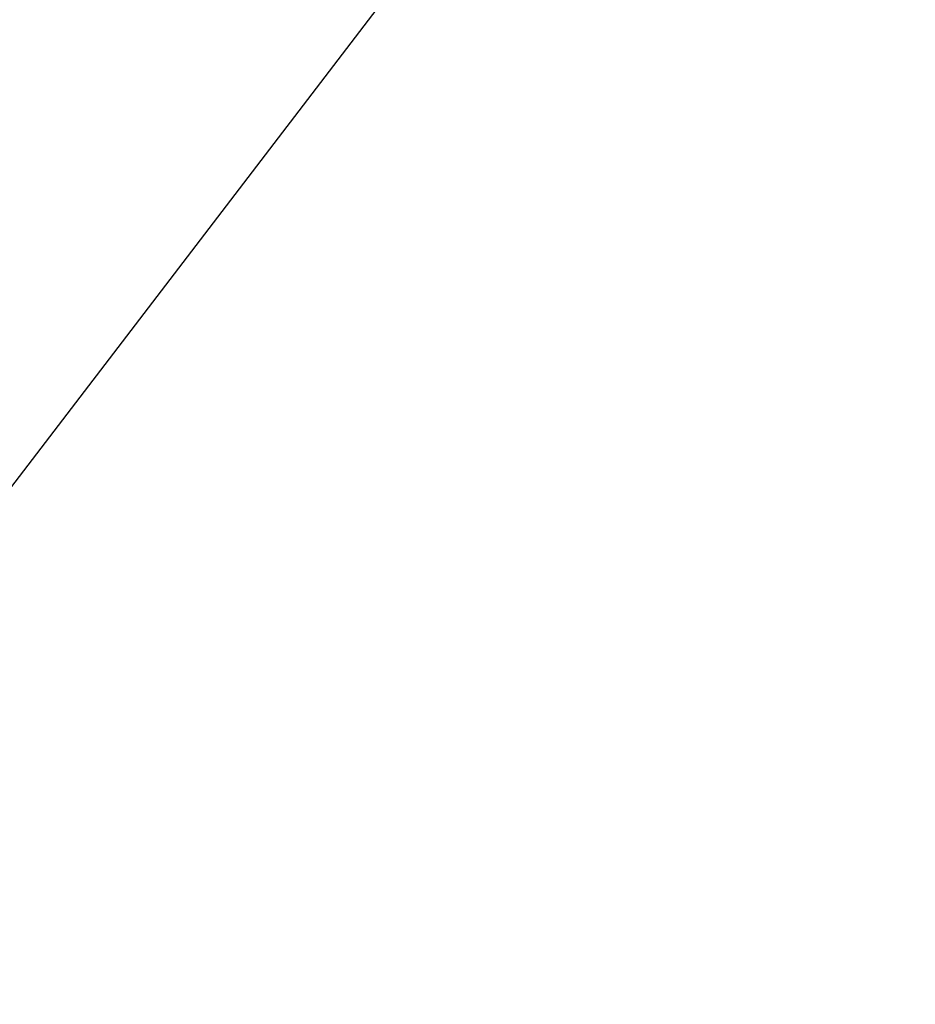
# Model space of a CAD drawing. Extents: x 0 to 16820, y 0 to 11880.
# Tile 57 of 84: x 8886 to 9155, y 6924 to 7219. Entities that reach past the tile are written whole.
import ezdxf

# ---------------------------------------------------------------- set-up
doc = ezdxf.new("R2010")
doc.units = 0
doc.header["$LTSCALE"] = 20
doc.layers.get('0').update_dxf_attribs({"linetype": 'CONTINUOUS'})
doc.styles.add('SLDTEXTSTYLE0', font='TXT', dxfattribs={"width": 0.605})
doc.dimstyles.new('SLDDIMSTYLE0', dxfattribs={"dimtxt": 100, "dimasz": 100, "dimexe": 0, "dimexo": 0.0625, "dimgap": 25, "dimtad": 1, "dimdec": 1, "dimrnd": 1e-09, "dimzin": 12, "dimtxsty": 'SLDTEXTSTYLE0', "dimsah": 1, "dimcen": 0, "dimazin": 3, "dimtfac": 1, "dimtofl": 0, "dimtmove": 0, "dimatfit": 3, "dimtolj": 1, "dimtzin": 12})
doc.dimstyles.new('SLDDIMSTYLE1', dxfattribs={"dimtxt": 100, "dimasz": 100, "dimexe": 0, "dimexo": 0.0625, "dimgap": 25, "dimtad": 1, "dimdec": 4, "dimlfac": 20, "dimzin": 12, "dimtxsty": 'SLDTEXTSTYLE0', "dimsah": 1, "dimcen": 0.09, "dimadec": 1, "dimazin": 3, "dimtfac": 1, "dimtofl": 0, "dimtmove": 0, "dimatfit": 3, "dimtolj": 1, "dimtzin": 12})

# ---------------------------------------------------------------- blocks, each defined once
blk = doc.blocks.new('_D')
at = {"color": 7, "linetype": 'CONTINUOUS'}
for q in [(10380.8, 9036.16), (8366, 6401.82)]:
    blk.add_line((9334.36, 7667.96), q, dxfattribs=at)
blk.add_solid([(9334.36, 7667.96), (9407.03, 7738.27), (9383.2, 7756.5)], dxfattribs=at)
at = {"color": 7, "linetype": 'CONTINUOUS', "insert": (10032.55, 8792.98), "char_height": 100, "attachment_point": 1, "rotation": 52.5905, "style": 'SLDTEXTSTYLE0'}
blk.add_mtext('R1594', dxfattribs=at)
blk = doc.blocks.new('_D_1')
at = {"color": 7, "linetype": 'CONTINUOUS'}
blk.add_line((11867.49, 8642.4), (8366, 6401.82), dxfattribs=at)
blk.add_solid([(11867.49, 8642.4), (11775.17, 8601.13), (11791.34, 8575.86)], dxfattribs=at)
at = {"color": 7, "linetype": 'CONTINUOUS', "insert": (9875.65, 7520.81), "char_height": 100, "attachment_point": 1, "rotation": 32.6149, "style": 'SLDTEXTSTYLE0'}
blk.add_mtext('R4157', dxfattribs=at)
blk = doc.blocks.new('_D_2')
at = {"color": 7, "linetype": 'CONTINUOUS'}
for p, q in [((4232.76, 7130.62), (3693.35, 7225.73)), ((8406, 6401.82), (13110.72, 6401.82))]:
    blk.add_line(p, q, dxfattribs=at)
blk.add_arc((8366, 6401.82), 4714.73, 0, 170, dxfattribs=at)
for points in [[(3722.9, 7220.52), (3756.05, 7316.05), (3726.56, 7321.58)], [(13080.72, 6401.82), (13094.66, 6501.97), (13064.66, 6501.66)]]:
    blk.add_solid(points, dxfattribs=at)
at = {"color": 7, "linetype": 'CONTINUOUS', "insert": (8646.6, 11239.4), "char_height": 100, "attachment_point": 1, "rotation": 355, "style": 'SLDTEXTSTYLE0'}
blk.add_mtext('170°', dxfattribs=at)

msp = doc.modelspace()

# ---------------------------------------------------------------- linework, layer by layer
at = {"color": 7, "linetype": 'CONTINUOUS'}
for radius in [4157, 1594]:
    msp.add_arc((8365.9969283, 6401.8197952), radius, 190, 170, dxfattribs=at)

# ---------------------------------------------------------------- dimensions: what is measured, and where the dimension line sits
dim = msp.add_angular_dim_2l(base=(8776.9122976, 11098.6039576), line1=((7345.1676267, 6401.8197952), (8365.9969283, 6401.8197952)), line2=((4272.1510991, 7123.6752698), (6796.21337, 6678.6149904)), dimstyle='SLDDIMSTYLE1', dxfattribs=at)
dim.commit()
dim.dimension.update_dxf_attribs({"geometry": '_D_2', "text_midpoint": (8776.9122976, 11098.6039576), "dimtype": 162})
for mpoint, picture, middle in [((9334.3644854, 7667.9557573), '_D', (10258.4359328, 8876.1747058)), ((11867.4903821, 8642.3984244), '_D_1', (10116.7438552, 7522.1093098))]:
    dim = msp.add_radius_dim(center=(8365.9969283, 6401.8197952), mpoint=mpoint, dimstyle='SLDDIMSTYLE0', dxfattribs=at)
    dim.commit()
    dim.dimension.update_dxf_attribs({"geometry": picture, "text_midpoint": middle, "dimtype": 164})

doc.saveas('drawing.dxf')
